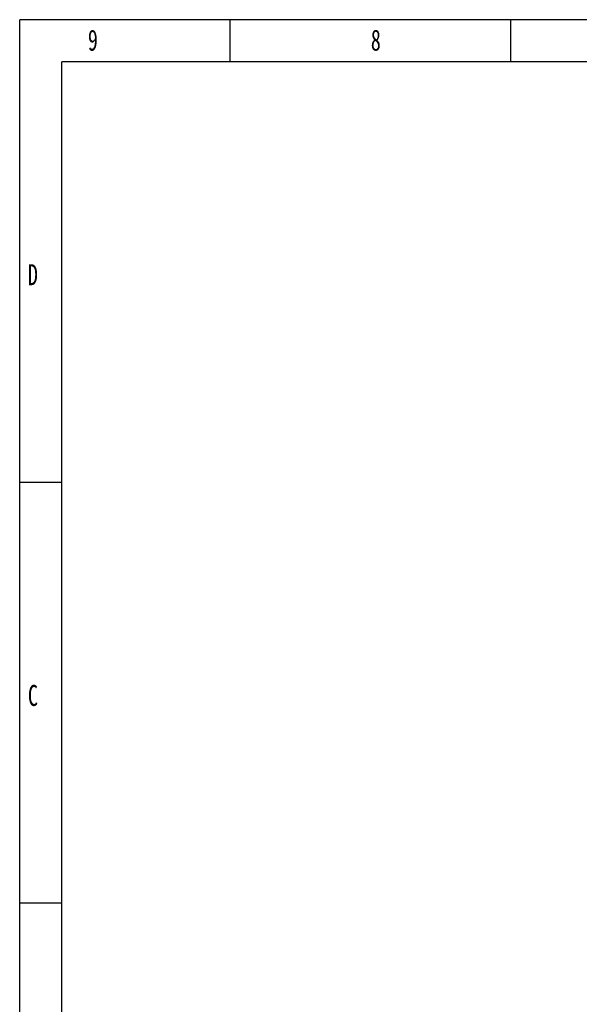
# Model space of a CAD drawing. Header units: millimetres. Extents: x 1618 to 4606, y -976 to 1137.
# Tile 2 of 41: x 1618 to 2287, y -40 to 1137. Entities that reach past the tile are written whole.
import ezdxf

# ---------------------------------------------------------------- set-up
doc = ezdxf.new("R2010")
doc.units = ezdxf.units.MM
doc.styles.add('样式 1', font='SimSun.ttf', dxfattribs={"width": 0.7, "height": 2.5})

# ---------------------------------------------------------------- blocks, each defined once
blk = doc.blocks.new('1')
at = {"lineweight": -3}
for p, q in [((5190.27, 1825.34), (2922.95, 1825.34)), ((2922.95, 222.19), (2922.95, 1825.34)), ((3113.8, 1787.17), (3113.8, 1825.34)), ((3368.59, 1787.17), (3368.59, 1825.34)), ((5152.1, 1787.17), (2961.12, 1787.17)), ((2961.12, 260.36), (2961.12, 1787.17)), ((2961.12, 1405.47), (2922.95, 1405.47)), ((2961.12, 1023.76), (2922.95, 1023.76))]:
    blk.add_line(p, q, dxfattribs=at)
at = {"lineweight": -3, "attachment_point": 1, "style": '样式 1'}
for s, insert, char_height, width in [('9', (2984.8, 1816.34), 19.09, 9.9687), ('8', (3241.5, 1816.34), 19.09, 9.306), ('{\\fSimSun|b0|i0|c134|p2;D}', (2930.4, 1603.53), 19.0852, 9.1894), ('{\\fSimSun|b0|i0|c134|p2;C}', (2930.4, 1221.83), 19.0852, 9.1894)]:
    blk.add_mtext(s, dxfattribs=dict(at, insert=insert, char_height=char_height, width=width))

msp = doc.modelspace()

# ---------------------------------------------------------------- block references
at = {"xscale": 1.317888, "yscale": 1.317888, "zscale": 1.317888}
msp.add_blockref('1', (-2233.791, -1268.778), dxfattribs=at)

doc.saveas('drawing.dxf')
